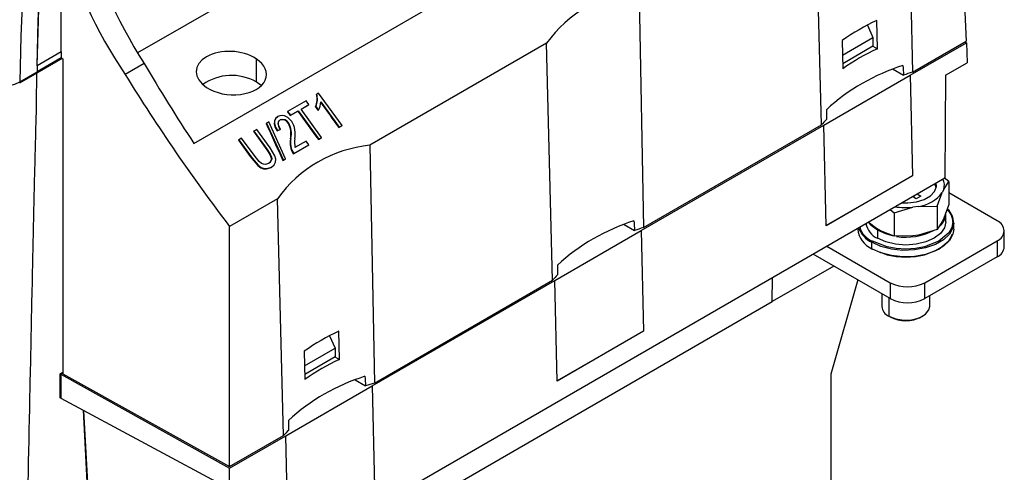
# Model space of a CAD drawing. Header units: millimetres. Extents: x 0 to 1118, y 0 to 864.
# Tile 35 of 42: x 941 to 1042, y 519 to 566. Entities that reach past the tile are written whole.
import ezdxf

# ---------------------------------------------------------------- set-up
doc = ezdxf.new("R2010")
doc.units = ezdxf.units.MM
doc.header["$LTSCALE"] = 4

msp = doc.modelspace()

# ---------------------------------------------------------------- linework, layer by layer
for p, q in [((1019.295, 600.441), (953.014, 562.178)), ((958.782, 552.906), (1029.693, 593.842)), ((1036.882, 587.388), (1037.961, 563.389)), ((1031.982, 584.559), (1032.444, 560.204)), ((1023.131, 554.828), (1022.505, 579.088)), ((945.178, 562.286), (945.168, 569.825)), ((942.714, 560.871), (942.954, 568.547)), ((1004.405, 568.639), (1004.867, 544.284)), ((1028.853, 562.607), (1028.788, 565.502)), ((1027.839, 565.04), (1028.403, 563.769)), ((1025.254, 563.46), (1025.319, 560.565)), ((1025.287, 561.97), (1028.403, 563.769)), ((1028.403, 563.769), (1028.403, 562.871)), ((1032.444, 560.204), (1037.961, 563.389)), ((1037.833, 563.314), (1037.975, 563.229)), ((945.178, 562.286), (942.721, 560.867)), ((945.17, 562.281), (945.17, 561.669)), ((945.171, 562.281), (945.171, 561.669)), ((994.928, 563.168), (976.828, 552.719)), ((995.554, 538.908), (994.928, 563.168)), ((1028.403, 562.871), (1025.307, 561.084)), ((1028.399, 562.869), (1028.853, 562.607)), ((1032.211, 559.901), (1037.975, 563.229)), ((1037.975, 563.229), (1038.068, 561.177)), ((945.266, 561.616), (942.667, 560.116)), ((945.17, 561.669), (942.711, 560.25)), ((945.171, 561.669), (945.17, 561.669)), ((945.171, 561.669), (945.347, 561.571)), ((945.347, 561.571), (945.36, 529.318)), ((965.17, 561.588), (965.17, 559.213)), ((942.714, 560.871), (942.721, 560.867)), ((953.676, 561.115), (951.726, 559.989)), ((1030.466, 560.529), (1031.534, 559.912)), ((1035.849, 559.896), (1038.068, 561.177)), ((942.667, 560.116), (940.898, 559.095)), ((940.943, 559.228), (942.711, 560.249)), ((1023.355, 554.799), (1032.202, 559.906)), ((1032.202, 559.906), (1032.211, 559.901)), ((1032.202, 559.906), (1032.438, 549.599)), ((1032.211, 559.901), (1032.448, 549.594)), ((1035.849, 559.896), (1035.768, 549.38)), ((965.692, 558.831), (965.17, 559.213)), ((970.281, 557.271), (968.394, 556.182)), ((970.56, 556.886), (970.281, 557.271)), ((971.349, 557.939), (971.375, 557.963)), ((971.571, 558.076), (971.375, 557.963)), ((973.992, 554.738), (971.571, 558.076)), ((968.643, 555.768), (969.435, 556.225)), ((968.674, 555.796), (969.466, 556.254)), ((969.466, 556.254), (969.435, 556.225)), ((969.466, 556.254), (971.577, 553.344)), ((969.768, 556.428), (970.56, 556.886)), ((971.878, 553.518), (969.768, 556.428)), ((969.773, 556.42), (970.529, 556.857)), ((970.56, 556.886), (970.529, 556.857)), ((971.286, 556.697), (971.251, 556.665)), ((971.286, 556.697), (971.565, 556.312)), ((971.565, 556.312), (971.528, 556.278)), ((971.797, 557.174), (973.69, 554.564)), ((967.23, 555.535), (967.177, 555.487)), ((967.551, 555.25), (967.608, 555.292)), ((967.638, 555.32), (967.608, 555.292)), ((968.394, 556.182), (968.367, 556.157)), ((968.394, 556.182), (968.674, 555.796)), ((968.674, 555.796), (968.643, 555.768)), ((965.224, 554.352), (964.922, 554.177)), ((966.6, 552.455), (965.224, 554.352)), ((966.226, 554.99), (966.199, 554.966)), ((966.458, 555.124), (966.226, 554.99)), ((966.226, 554.99), (967.952, 551.191)), ((968.184, 551.325), (966.458, 555.124)), ((967.341, 554.238), (967.306, 554.205)), ((967.341, 554.238), (967.674, 554.369)), ((967.477, 555.127), (967.463, 555.113)), ((967.674, 554.369), (967.638, 554.336)), ((968.5, 555.003), (968.465, 554.97)), ((973.654, 554.531), (973.956, 554.705)), ((973.69, 554.564), (973.654, 554.531)), ((973.69, 554.564), (973.992, 554.738)), ((973.992, 554.738), (973.956, 554.705)), ((1004.634, 543.981), (1023.364, 554.794)), ((1004.867, 544.284), (1023.131, 554.828)), ((1023.364, 554.794), (1023.355, 554.799)), ((1023.589, 544.48), (1023.364, 554.794)), ((963.375, 553.284), (963.348, 553.259)), ((963.677, 553.458), (963.375, 553.284)), ((963.375, 553.284), (964.751, 551.388)), ((965.054, 551.56), (963.677, 553.458)), ((964.922, 554.177), (964.896, 554.152)), ((964.922, 554.177), (966.299, 552.279)), ((968.719, 553.429), (968.679, 553.393)), ((971.541, 553.311), (971.842, 553.485)), ((971.577, 553.344), (971.541, 553.311)), ((971.577, 553.344), (971.878, 553.518)), ((971.878, 553.518), (971.842, 553.485)), ((966.299, 552.279), (966.26, 552.242)), ((968.975, 551.829), (970.522, 552.722)), ((969.01, 551.863), (970.558, 552.756)), ((970.278, 553.141), (969.146, 552.487)), ((970.558, 552.756), (970.278, 553.141)), ((970.558, 552.756), (970.522, 552.722)), ((976.828, 552.719), (977.29, 528.364)), ((964.751, 551.388), (964.711, 551.351)), ((967.916, 551.158), (968.148, 551.291)), ((967.952, 551.191), (967.916, 551.158)), ((967.952, 551.191), (968.184, 551.325)), ((968.184, 551.325), (968.148, 551.291)), ((969.01, 551.863), (968.975, 551.829)), ((966.588, 550.978), (966.593, 550.983)), ((966.725, 550.482), (966.689, 550.449)), ((965.21, 508.647), (1035.768, 549.38)), ((1032.438, 549.599), (1023.588, 544.49)), ((1032.448, 549.594), (1023.589, 544.48)), ((1032.438, 549.599), (1032.448, 549.594)), ((1036.172, 549.021), (1035.688, 549.397)), ((1035.658, 548.197), (1035.505, 547.867)), ((1035.658, 548.197), (1036.172, 549.021)), ((1036.172, 549.021), (1036.172, 546.647)), ((967.351, 547.248), (962.435, 544.41)), ((967.977, 522.988), (967.351, 547.248)), ((1032.827, 547.243), (1032.447, 547.462)), ((1032.612, 547.367), (1032.656, 547.583)), ((1033.306, 547.52), (1032.827, 547.243)), ((1032.926, 547.739), (1033.306, 547.52)), ((1034.991, 546.478), (1035.505, 547.867)), ((1041.135, 544.968), (1036.172, 547.833)), ((1030.149, 546.136), (1030.586, 545.796)), ((1030.586, 545.796), (1032.503, 546.375)), ((1033.074, 546.464), (1032.503, 546.375)), ((1033.074, 546.464), (1034.991, 546.478)), ((1034.991, 546.478), (1034.991, 544.104)), ((1036.172, 546.647), (1035.658, 545.258)), ((1030.586, 545.796), (1030.586, 543.422)), ((1035.658, 545.258), (1035.505, 544.928)), ((1035.866, 544.866), (1035.866, 545.683)), ((962.444, 519.794), (962.435, 544.41)), ((1002.889, 544.609), (1003.957, 543.992)), ((1026.851, 544.232), (1026.851, 544.131)), ((1028.764, 544.191), (1027.919, 544.849)), ((1029.182, 543.95), (1028.764, 544.191)), ((1034.991, 544.104), (1033.074, 543.524)), ((1035.505, 544.928), (1034.991, 544.104)), ((1036.681, 544.131), (1036.681, 544.785)), ((995.778, 538.88), (1004.624, 543.986)), ((1004.624, 543.986), (1004.634, 543.981)), ((1004.624, 543.986), (1004.861, 533.679)), ((1004.634, 543.981), (1004.87, 533.674)), ((1028.867, 544.009), (1028.867, 543.193)), ((1030.586, 543.422), (1029.182, 543.95)), ((1032.503, 543.436), (1030.586, 543.422)), ((1033.074, 543.524), (1032.503, 543.436)), ((1041.867, 542.314), (1041.867, 543.948)), ((1023.67, 542.396), (1030.175, 538.641)), ((1028.291, 542.125), (1028.291, 542.778)), ((1033.711, 538.641), (1041.135, 542.927)), ((1041.135, 542.927), (1041.135, 541.294)), ((1030.175, 537.008), (1022.256, 541.579)), ((1041.135, 541.294), (1033.711, 537.008)), ((1024.392, 540.346), (1018.077, 536.701)), ((1018.077, 536.681), (1018.116, 539.19)), ((977.056, 528.061), (995.787, 538.874)), ((977.29, 528.364), (995.554, 538.908)), ((995.787, 538.874), (995.778, 538.88)), ((996.011, 528.56), (995.787, 538.874)), ((1026.865, 538.919), (1024.076, 529.259)), ((1030.175, 538.641), (1030.175, 537.008)), ((1033.711, 537.008), (1033.711, 538.641)), ((1029.316, 537.504), (1029.316, 536.211)), ((1030.034, 537.089), (1030.034, 535.211)), ((1034.216, 536.211), (1034.216, 537.3)), ((1018.077, 536.681), (941.253, 492.331)), ((1030.034, 535.211), (1030.175, 535.129)), ((1033.357, 535.129), (1033.499, 535.211)), ((972.686, 533.201), (973.251, 531.93)), ((973.701, 530.768), (973.635, 533.663)), ((1004.861, 533.679), (996.011, 528.57)), ((1004.87, 533.674), (996.011, 528.56)), ((1004.861, 533.679), (1004.87, 533.674)), ((970.101, 531.622), (970.167, 528.726)), ((970.135, 530.131), (973.251, 531.93)), ((973.251, 531.032), (970.155, 529.245)), ((973.247, 531.03), (973.701, 530.768)), ((973.251, 531.93), (973.251, 531.032)), ((945.075, 529.309), (945.36, 529.474)), ((945.075, 526.852), (945.075, 529.309)), ((945.131, 529.279), (945.075, 529.309)), ((945.36, 529.41), (945.131, 529.279)), ((945.131, 529.279), (945.132, 526.821)), ((945.131, 529.279), (962.445, 519.626)), ((945.36, 529.318), (962.444, 519.794)), ((1024.076, 529.259), (1024.076, 510.07)), ((968.201, 522.96), (977.047, 528.067)), ((975.312, 528.689), (976.38, 528.073)), ((977.047, 528.067), (977.056, 528.061)), ((977.047, 528.067), (977.284, 517.759)), ((977.056, 528.061), (977.293, 517.754)), ((945.132, 526.821), (945.075, 526.852)), ((945.132, 526.821), (962.446, 517.521)), ((947.988, 515.552), (947.451, 525.576)), ((948.044, 515.521), (947.508, 525.545)), ((962.444, 519.794), (967.977, 522.988)), ((962.445, 519.626), (968.209, 522.954)), ((968.209, 522.954), (968.201, 522.96)), ((968.434, 512.64), (968.209, 522.954)), ((962.446, 517.521), (962.445, 519.626))]:
    msp.add_line(p, q)
at = {"flags": 128}
for points in [[(941.509, 577.989), (941.423, 573.329), (941.229, 568.61), (941.034, 563.891), (940.943, 559.228)], [(942.721, 560.867), (942.827, 565.433), (942.954, 568.547)], [(941.795, 518.143), (941.817, 519.227), (941.84, 520.31), (941.862, 521.394), (941.885, 522.478), (941.908, 523.562), (941.93, 524.646), (941.953, 525.729), (941.975, 526.813), (941.998, 527.897), (942.009, 528.439), (942.032, 529.523), (942.054, 530.607), (942.066, 531.148), (942.088, 532.232), (942.111, 533.316), (942.122, 533.858), (942.145, 534.942), (942.167, 536.026), (942.179, 536.568), (942.201, 537.651), (942.224, 538.735), (942.246, 539.819), (942.258, 540.361), (942.269, 540.903), (942.28, 541.445), (942.292, 541.987), (942.303, 542.528), (942.314, 543.07), (942.32, 543.341), (942.331, 543.883), (942.337, 544.154), (942.348, 544.696), (942.354, 544.967), (942.359, 545.238), (942.365, 545.509), (942.371, 545.78), (942.382, 546.322), (942.388, 546.593), (942.4, 547.135), (942.413, 547.678), (942.426, 548.221), (942.44, 548.764), (942.455, 549.308), (942.462, 549.579), (942.469, 549.851), (942.484, 550.395), (942.492, 550.667), (942.507, 551.211), (942.514, 551.483), (942.522, 551.755), (942.537, 552.298), (942.551, 552.842), (942.558, 553.114), (942.565, 553.385), (942.579, 553.928), (942.592, 554.471), (942.604, 555.014), (942.616, 555.556), (942.627, 556.097), (942.636, 556.638), (942.645, 557.179), (942.652, 557.719), (942.658, 558.258), (942.662, 558.796), (942.665, 559.333), (942.667, 560.116)], [(967.375, 555.644), (967.136, 555.436), (967.031, 555.201), (967.016, 554.929), (967.12, 554.556), (967.306, 554.205)], [(967.401, 555.669), (967.163, 555.461), (967.059, 555.228), (967.047, 554.957), (967.153, 554.588), (967.341, 554.238)], [(968.806, 555.17), (968.416, 555.557), (968.084, 555.732), (967.829, 555.783), (967.589, 555.751), (967.401, 555.669)], [(967.674, 554.369), (967.485, 554.706), (967.437, 554.916), (967.463, 555.116), (967.558, 555.261), (967.638, 555.32)], [(966.26, 552.242), (966.565, 551.767), (966.684, 551.495), (966.718, 551.297), (966.678, 551.115), (966.581, 550.984)], [(966.299, 552.279), (966.605, 551.803), (966.723, 551.531), (966.756, 551.333), (966.716, 551.151), (966.585, 550.972), (966.422, 550.854)], [(966.725, 550.482), (967.021, 550.734), (967.148, 551), (967.168, 551.312), (967.08, 551.641), (966.6, 552.455)], [(964.711, 551.351), (965.327, 550.645), (965.636, 550.421), (965.932, 550.311), (966.228, 550.294), (966.607, 550.405), (966.689, 550.449)], [(964.751, 551.388), (965.366, 550.681), (965.674, 550.457), (965.969, 550.345), (966.264, 550.327), (966.642, 550.438), (966.725, 550.482)], [(966.422, 550.854), (966.126, 550.76), (965.912, 550.779), (965.702, 550.868), (965.468, 551.055), (965.054, 551.56)], [(1031.335, 546.821), (1031.991, 546.808), (1032.867, 546.918), (1033.654, 547.166), (1034.288, 547.532), (1034.717, 547.987), (1034.908, 548.493), (1034.886, 548.871)], [(1034.887, 548.377), (1034.844, 548.519), (1034.715, 548.772)], [(1028.867, 544.009), (1028.215, 544.499), (1027.926, 544.853)], [(1036.68, 544.739), (1036.601, 544.273), (1036.248, 543.62), (1035.635, 543.035), (1034.797, 542.551), (1033.783, 542.197), (1032.652, 541.994), (1031.469, 541.952), (1030.304, 542.076), (1029.223, 542.356), (1028.291, 542.778)], [(1036.681, 544.131), (1036.601, 543.62), (1036.248, 542.967), (1035.635, 542.381), (1034.797, 541.898), (1033.783, 541.544), (1032.652, 541.34), (1031.469, 541.299), (1030.304, 541.422), (1029.223, 541.703), (1028.291, 542.125)], [(1036.581, 544.866), (1036.479, 544.297), (1036.185, 543.762), (1035.171, 542.901), (1033.678, 542.315), (1032.753, 542.146), (1031.766, 542.087), (1030.779, 542.146), (1029.854, 542.315), (1028.361, 542.901)], [(1035.866, 544.866), (1035.726, 544.254), (1035.317, 543.683), (1034.665, 543.193), (1033.816, 542.816), (1032.827, 542.58), (1031.766, 542.499), (1030.705, 542.58), (1029.716, 542.816), (1028.867, 543.193)], [(1030.392, 543.453), (1029.716, 543.633), (1028.867, 544.009)], [(1029.055, 541.812), (1029.854, 541.499), (1030.779, 541.329), (1031.766, 541.27), (1032.753, 541.329), (1033.678, 541.499), (1035.171, 542.084), (1036.185, 542.946), (1036.479, 543.48), (1036.505, 543.625)], [(1030.034, 535.211), (1030.731, 534.929), (1031.553, 534.802), (1032.4, 534.845), (1033.171, 535.052), (1033.773, 535.4), (1034.133, 535.845), (1034.216, 536.211)]]:
    msp.add_lwpolyline(points, dxfattribs=at)
for centre, radius, start, end in [((1005.708, 555.437), 13.266, 95.63855, 144.35607), ((1037.467, 546.405), 20.977, 114.44034, 125.60567), ((1037.488, 543.585), 20.89, 114.41725, 125.62898), ((1045.126, 560.12), 102.415, 179.57985, 179.92798), ((1037.65, 541.142), 20.694, 107.36432, 132.6303), ((962.641, 554.73), 5.147, 60.56761, 124.96332), ((1041.02, 531.844), 29.628, 106.82535, 108.67272), ((938.822, 563.247), 4.544, 242.18065, 297.81935), ((969.44, 557.444), 1.972, 336.71843, 14.51794), ((969.511, 557.458), 1.931, 336.79007, 15.14819), ((1133.822, 672.776), 201.513, 215.33679, 216.35909), ((1135.827, 674.002), 202.122, 215.48748, 215.62246), ((969.809, 557.245), 1.988, 332.00707, 357.94859), ((1135.847, 673.932), 201.404, 215.44181, 216.35927), ((967.848, 554.63), 0.704, 28.85816, 109.94761), ((967.882, 554.653), 0.71, 29.46999, 110.09465), ((1133.979, 672.996), 202.678, 215.20296, 215.33766), ((1032.848, 546), 13.128, 134.56607, 137.74478), ((968.227, 554.901), 0.816, 167.133, 223.82217), ((966.502, 553.899), 2.235, 346.89365, 28.61379), ((966.57, 553.932), 2.207, 346.84187, 29.0247), ((966.616, 553.85), 2.558, 349.54409, 31.06431), ((1128.536, 669.797), 202.158, 215.20262, 215.86713), ((1130.082, 670.69), 202.157, 215.20262, 215.86783), ((970.857, 552.994), 2.214, 169.63817, 211.74684), ((970.923, 553.029), 2.24, 169.704, 211.37091), ((971.922, 552.984), 2.82, 171.80773, 190.15278), ((978.131, 539.517), 13.266, 95.63855, 144.35607), ((1034.345, 548.623), 1.381, 342.01667, 27.65218), ((1032.607, 550.079), 3.646, 277.358, 322.63662), ((1031.766, 553.077), 6.742, 260.50165, 276.26928), ((1035.042, 544.923), 1.54, 357.90063, 52.27381), ((1034.735, 544.741), 1.945, 359.94502, 47.20909), ((1034.07, 545.796), 1.8, 312.86123, 356.38955), ((1010.073, 525.222), 20.694, 107.36432, 132.6303), ((1013.443, 515.924), 29.628, 106.82535, 108.67272), ((1029.227, 544.317), 2.383, 184.45827, 246.86187), ((1029.491, 545.234), 2.734, 200.47944, 243.9528), ((1029.144, 544.937), 2.181, 195.76477, 248.97637), ((1029.758, 545.12), 2.123, 191.17711, 245.18214), ((1040.748, 543.948), 1.092, 290.78342, 69.21658), ((1031.779, 549.607), 6.301, 261.32773, 296.81497), ((1028.334, 542.118), 0.0437, 170.78596, 309.20329), ((1028.444, 542.771), 0.154, 122.60548, 177.39452), ((1040.616, 542.439), 1.257, 294.37466, 354.3052), ((1005.271, 530.08), 13.128, 134.56607, 137.74478), ((1031.943, 542.053), 3.843, 242.60967, 297.39033), ((1030.479, 536.288), 1.166, 183.79655, 247.52359), ((1031.943, 540.42), 3.843, 242.60967, 297.39033), ((1031.766, 538.132), 3.398, 242.08382, 297.92156), ((982.314, 514.562), 20.981, 114.43488, 125.59883), ((982.336, 511.742), 20.894, 114.41177, 125.6221), ((982.496, 509.302), 20.694, 107.36432, 132.6303), ((985.866, 500.004), 29.628, 106.82535, 108.67272), ((977.694, 514.16), 13.128, 134.56607, 137.74478)]:
    msp.add_arc(centre, radius, start, end)
for centre, major_axis, ratio, start_param, end_param in [((966.944, 573.003), (-14.005, 26.547), 0.5818578, 1.1830777, 1.7153403), ((965.45, 572.14), (-14.793, 26.1), 0.602556, 1.1656704, 1.697933), ((962.625, 560.119), (3.597, -0.234), 0.6160412, 0.825526, 3.9671186), ((962.625, 560.119), (3.597, -0.234), 0.6160412, 3.9671186, 7.1087113), ((1010.722, 602.204), (-56.02, 106.187), 0.5818578, 1.6518764, 1.7328173), ((1010.863, 1713.857), (-42.799, 1379.481), 0.0199786, 2.5597563, 2.561052), ((1010.74, 602.214), (-59.172, 104.399), 0.602556, 1.6344691, 1.7932014), ((1074.534, 1750.614), (42.15, 1428.495), 0.019981, 2.561369, 2.5626648), ((1016.668, 605.637), (-30.892, 119.296), 0.5228795, 1.8706576, 1.9058251), ((992.587, 591.735), (747.867, 296.297), 0.0318327, 4.6659688, 4.6664138), ((983.286, 1697.937), (-42.799, 1379.481), 0.0199786, 2.5597563, 2.561052), ((1046.957, 1734.694), (42.15, 1428.495), 0.019981, 2.561369, 2.5626648), ((955.709, 1682.017), (-42.799, 1379.481), 0.0199786, 2.5597563, 2.561052), ((1019.38, 1718.774), (42.15, 1428.495), 0.019981, 2.561369, 2.5626648)]:
    msp.add_ellipse(centre, major_axis=major_axis, ratio=ratio, start_param=start_param, end_param=end_param)

doc.saveas('drawing.dxf')
